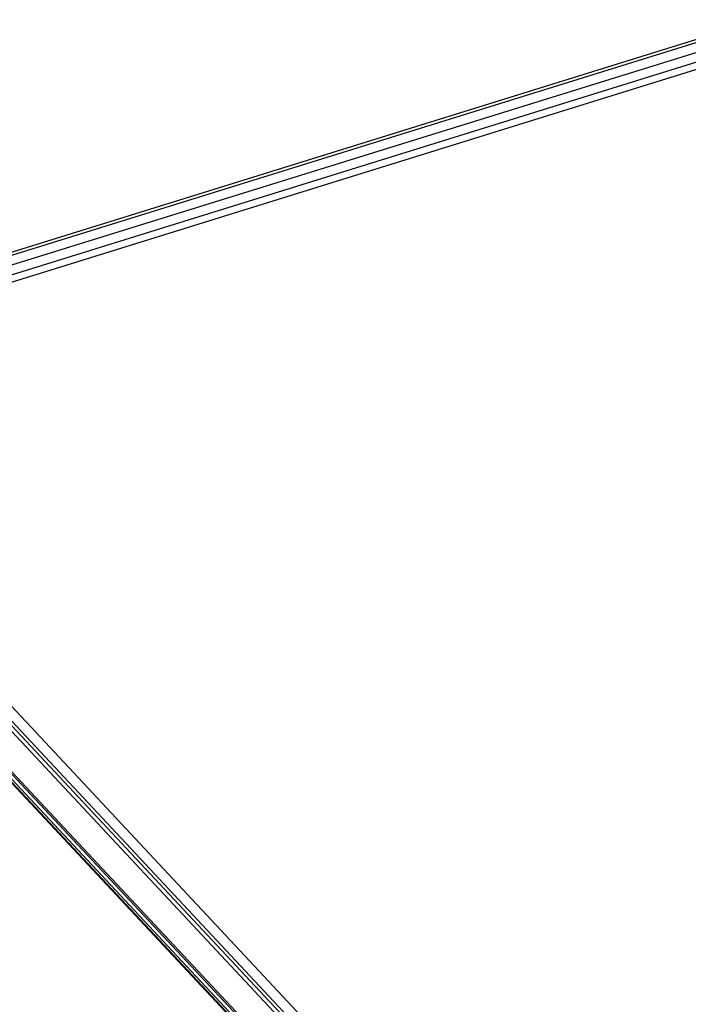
# Model space of a CAD drawing. Extents: x 0 to 594, y 0 to 420.
# Tile 75 of 126: x 464 to 492, y 171 to 212. Entities that reach past the tile are written whole.
import ezdxf

# ---------------------------------------------------------------- set-up
doc = ezdxf.new("R2010")
doc.units = 0
doc.header["$LTSCALE"] = 32.67
doc.layers.get('0').update_dxf_attribs({"linetype": 'CONTINUOUS'})

msp = doc.modelspace()

# ---------------------------------------------------------------- linework, layer by layer
at = {"color": 7, "linetype": 'CONTINUOUS'}
for p, q in [((449.274, 197.815), (495.247, 212.09)), ((495.454, 212.008), (449.424, 197.715)), ((495.758, 211.693), (449.728, 197.399)), ((450.265, 197.17), (495.701, 211.28)), ((450.951, 197.077), (495.623, 210.949)), ((449.849, 197.207), (508.387, 134.662)), ((450.122, 197.162), (508.548, 134.737)), ((450.289, 197.171), (508.644, 134.823)), ((452.192, 195.75), (508.034, 136.087)), ((506.795, 134.575), (461.479, 182.993)), ((506.871, 134.596), (461.484, 183.09)), ((506.317, 134.71), (461.349, 182.755)), ((506.366, 134.699), (461.399, 182.744)), ((461.66, 182.588), (506.632, 134.537))]:
    msp.add_line(p, q, dxfattribs=at)

doc.saveas('drawing.dxf')
